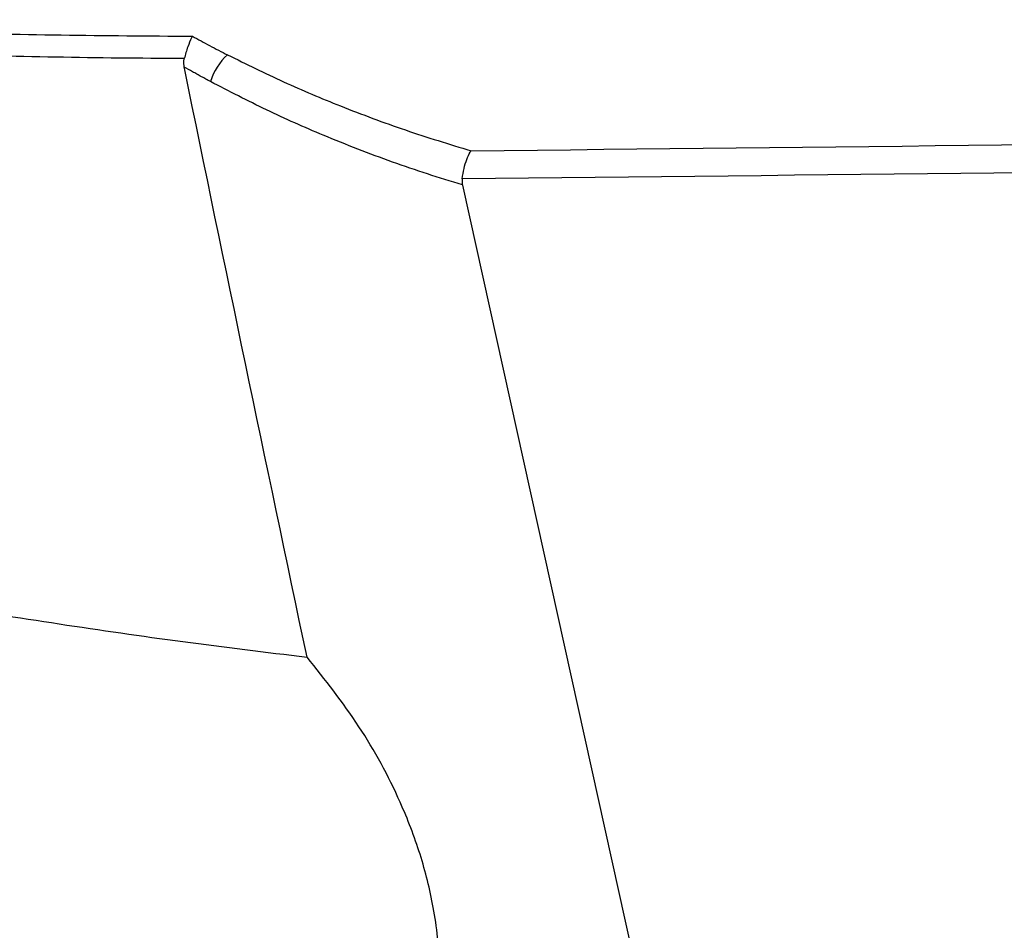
# Model space of a CAD drawing. Header units: millimetres. Extents: x -0.66 to 0.91, y -0.4 to 0.64.
# Tile 158 of 241: x 0.3102 to 0.3259, y -0.0076 to 0.0069. Entities that reach past the tile are written whole.
import ezdxf

# ---------------------------------------------------------------- set-up
doc = ezdxf.new("R2010")
doc.units = ezdxf.units.MM
doc.layers.add('FORMAT', color=7, linetype='Continuous')

msp = doc.modelspace()

# ---------------------------------------------------------------- linework, layer by layer
at = {"layer": 'FORMAT', "color": 7, "linetype": 'Continuous', "lineweight": 25}
msp.add_line((0.317285, 0.004297), (0.324574, -0.028717), dxfattribs=at)
msp.add_arc((0.314189, 0.005658), 0.00095504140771, 132.005719, 162.670427, dxfattribs=at)
for points, knots in [([(0.3048016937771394, 0.0069269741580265), (0.3054705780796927, 0.0068871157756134), (0.3068086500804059, 0.0068073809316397), (0.3088438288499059, 0.0067293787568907), (0.3109050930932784, 0.0066773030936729), (0.3122962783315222, 0.0066685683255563), (0.312992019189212, 0.0066642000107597)], [0, 0, 0, 0, 0.2456240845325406, 0.4913595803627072, 0.7456255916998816, 1, 1, 1, 1]), ([(0.312861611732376, 0.0063088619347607), (0.3128522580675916, 0.0063088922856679), (0.3121704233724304, 0.0063111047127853), (0.310816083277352, 0.0063254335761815), (0.3088182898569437, 0.0063771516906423), (0.3068401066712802, 0.0064565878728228), (0.3055362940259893, 0.006536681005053), (0.304884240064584, 0.0065767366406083)], [0, 0, 0, 0, 0.0035103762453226, 0.255888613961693, 0.5083752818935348, 0.754131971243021, 1, 1, 1, 1]), ([(0.312992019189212, 0.0066642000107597), (0.3129913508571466, 0.006662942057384), (0.3129867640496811, 0.0066543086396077), (0.3129612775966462, 0.0066042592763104), (0.3129133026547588, 0.0064929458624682), (0.3128793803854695, 0.0063721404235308), (0.312861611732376, 0.0063088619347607)], [0, 0, 0, 0, 0.01372398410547, 0.0941886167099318, 0.5255314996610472, 1, 1, 1, 1]), ([(0.312992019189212, 0.0066642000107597), (0.3130827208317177, 0.0066146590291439), (0.313220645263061, 0.0065393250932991), (0.3134068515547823, 0.0064413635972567), (0.3135021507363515, 0.0063923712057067), (0.3135498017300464, 0.0063678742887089)], [0, 0, 0, 0, 0.4898819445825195, 0.7449334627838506, 1, 1, 1, 1]), ([(0.3128613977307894, 0.0061722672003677), (0.3128585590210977, 0.0061892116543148), (0.3128528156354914, 0.0062234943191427), (0.3128538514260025, 0.006264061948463), (0.3128578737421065, 0.0062925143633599), (0.312860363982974, 0.0063034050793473), (0.3128616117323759, 0.0063088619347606)], [0, 0, 0, 0, 0.3739415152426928, 0.7565727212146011, 0.8780293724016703, 1, 1, 1, 1]), ([(0.3135498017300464, 0.0063678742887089), (0.3138457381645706, 0.0062218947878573), (0.3144381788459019, 0.0059296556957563), (0.315382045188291, 0.0055329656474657), (0.3163755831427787, 0.0051615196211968), (0.3170722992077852, 0.0049480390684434), (0.3174209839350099, 0.0048411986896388)], [0, 0, 0, 0, 0.2344267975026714, 0.4693033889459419, 0.7344028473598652, 1, 1, 1, 1]), ([(0.3174209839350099, 0.0048411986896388), (0.3286705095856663, 0.0049656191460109), (0.3511695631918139, 0.0052144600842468), (0.379969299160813, 0.0055492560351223), (0.4050472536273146, 0.0058503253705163), (0.4262510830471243, 0.0061115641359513), (0.4411540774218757, 0.0063028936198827), (0.4485293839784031, 0.0063975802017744)], [0, 0, 0, 0, 0.25740774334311, 0.5148155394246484, 0.6589889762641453, 0.8312378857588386, 1, 1, 1, 1]), ([(0.3148131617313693, -0.0032136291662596), (0.3141592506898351, -0.00010031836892), (0.3135023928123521, 0.0030270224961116), (0.3128642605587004, 0.0061582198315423), (0.3128613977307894, 0.0061722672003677)], [0, 0, 0, 0, 0.9955137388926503, 1, 1, 1, 1]), ([(0.3132772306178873, 0.0059426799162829), (0.3132533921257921, 0.0059555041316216), (0.3132057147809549, 0.0059811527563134), (0.3131343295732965, 0.0060200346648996), (0.3130630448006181, 0.0060592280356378), (0.31297199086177, 0.0061097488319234), (0.3129048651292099, 0.0061476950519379), (0.3128613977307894, 0.0061722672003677)], [0, 0, 0, 0, 0.1713035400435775, 0.3426096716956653, 0.5139236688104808, 0.6852403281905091, 1, 1, 1, 1]), ([(0.3172849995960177, 0.0042974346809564), (0.3170992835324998, 0.0043547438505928), (0.3167277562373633, 0.0044693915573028), (0.3159879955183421, 0.0047237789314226), (0.3151323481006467, 0.0050551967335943), (0.3141657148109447, 0.005482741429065), (0.3135735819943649, 0.0057892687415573), (0.3132772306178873, 0.0059426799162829)], [0, 0, 0, 0, 0.1363292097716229, 0.2727282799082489, 0.5460271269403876, 0.7727950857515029, 1, 1, 1, 1]), ([(0.4484949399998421, 0.0059210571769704), (0.4411310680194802, 0.0058282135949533), (0.4262395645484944, 0.0056404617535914), (0.4050472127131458, 0.0053843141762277), (0.3799459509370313, 0.0050888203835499), (0.3510994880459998, 0.0047601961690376), (0.3285536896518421, 0.0045159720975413), (0.3172807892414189, 0.0043938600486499)], [0, 0, 0, 0, 0.1683650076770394, 0.3404741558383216, 0.4845314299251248, 0.7422656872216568, 1, 1, 1, 1]), ([(0.3172807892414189, 0.0043938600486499), (0.3172897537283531, 0.004449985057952), (0.3173076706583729, 0.0045621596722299), (0.3173523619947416, 0.0047107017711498), (0.3173915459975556, 0.0047963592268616), (0.3174150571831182, 0.0048328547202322), (0.3174203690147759, 0.0048403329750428), (0.3174209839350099, 0.0048411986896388)], [0, 0, 0, 0, 0.2994563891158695, 0.5985104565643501, 0.9095670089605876, 0.9895310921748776, 1, 1, 1, 1]), ([(0.3172807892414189, 0.0043938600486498), (0.3172799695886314, 0.0043859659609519), (0.3172783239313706, 0.0043701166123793), (0.3172785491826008, 0.0043459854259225), (0.3172805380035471, 0.0043216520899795), (0.3172835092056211, 0.004305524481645), (0.3172849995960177, 0.0042974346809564)], [0, 0, 0, 0, 0.2454397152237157, 0.4927814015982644, 0.7455731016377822, 1, 1, 1, 1]), ([(0.3069577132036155, -0.0020425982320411), (0.3076088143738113, -0.0021544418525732), (0.3089111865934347, -0.0023781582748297), (0.31087184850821, -0.0026877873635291), (0.3128383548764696, -0.0029741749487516), (0.3141547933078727, -0.0031337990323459), (0.3148131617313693, -0.0032136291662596)], [0, 0, 0, 0, 0.2498007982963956, 0.4996667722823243, 0.7497766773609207, 1, 1, 1, 1]), ([(0.3164312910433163, -0.0107239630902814), (0.3165328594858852, -0.0104621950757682), (0.3167385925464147, -0.0099319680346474), (0.3169054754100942, -0.009057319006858), (0.3169463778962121, -0.0081335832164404), (0.3168462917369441, -0.0072189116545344), (0.3166249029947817, -0.0063375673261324), (0.3162477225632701, -0.0053585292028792), (0.3156607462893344, -0.0042803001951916), (0.3150984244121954, -0.0035726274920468), (0.3148131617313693, -0.0032136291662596)], [0, 0, 0, 0, 0.1084473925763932, 0.2196667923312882, 0.3310161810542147, 0.4460701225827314, 0.550941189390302, 0.6581580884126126, 0.8265855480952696, 1, 1, 1, 1])]:
    msp.add_open_spline(points, degree=3, knots=knots, dxfattribs=at)

doc.saveas('drawing.dxf')
